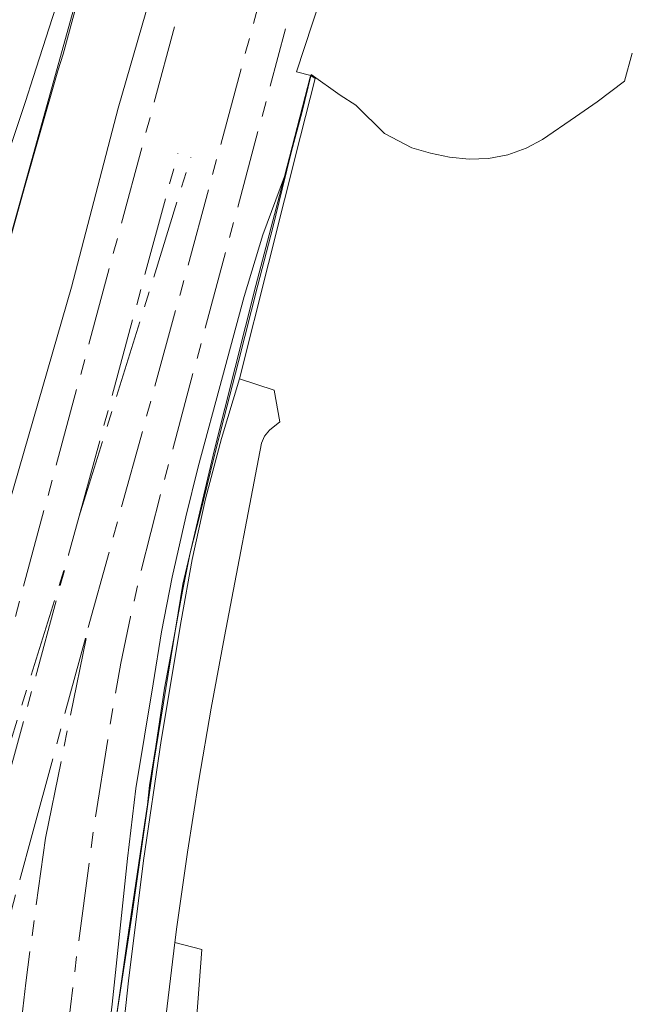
# Model space of a CAD drawing. Header units: metres. Extents: x 196496 to 197479, y 355139 to 356324.
# Tile 66 of 144: x 197305 to 197384, y 355599 to 355725. Entities that reach past the tile are written whole.
import ezdxf

# ---------------------------------------------------------------- set-up
doc = ezdxf.new("R2010")
doc.units = ezdxf.units.M
doc.linetypes.add('AM-AS', pattern=[16, 10, -2, 2, -2])
for name, color, linetype, lineweight in [('B-WE-AM-AS_SPOOR-G', 252, 'AM-AS', 18), ('B-WE-GR-GRAS-GV', 252, 'Continuous', 18), ('B-WE-GW-TALUD_KRUIN-G', 252, 'Continuous', 18), ('B-WE-IE-TERREINAFSCHEIDING_KUNSTMATIG_HEKWERK-G', 252, 'IE-TERREINAFSCHEIDING-KUNSTMATIG', 18), ('B-WE-OG-TERREIN_CULTUURSCHEIDING-GV', 252, 'Continuous', 18), ('B-WE-OG-TERREIN_ERF-GV', 252, 'Continuous', 18), ('B-WE-VH-VERHARDING_ASFALT-GV', 252, 'Continuous', 18), ('B-WE-VH-VERHARDING_HALFVERHARDING-GV', 252, 'Continuous', 18), ('B-WE-VH-VERHARDING_OPEN-GV', 252, 'Continuous', 18)]:
    doc.layers.add(name, color=color, linetype=linetype, lineweight=lineweight)
doc.linetypes.add('IE-TERREINAFSCHEIDING-KUNSTMATIG', pattern='A,4,[82,NLCS.SHX,S=0.75,R=90,X=0,Y=0],4,-2', length=10)

msp = doc.modelspace()

# ---------------------------------------------------------------- linework, layer by layer
at = {"layer": 'B-WE-AM-AS_SPOOR-G', "flags": 128}
for points in [[(197293.289, 355605.923), (197330.728, 355744.653), (197358.89, 355848.468)], [(197314.066, 355646.96), (197325.83, 355689.678), (197335.976, 355727.196)], [(197310.855, 355591.074), (197312.579, 355605.04), (197314.874, 355622.211), (197317.2, 355636.671), (197318.205, 355642.416), (197319.44, 355648.362), (197320.696, 355653.764), (197323.442, 355664.548), (197339.253, 355723.429)], [(197312.909, 355661.184), (197325.511, 355707.562)], [(197312.909, 355661.184), (197327.175, 355707.034)], [(197311.551, 355656.251), (197312.909, 355661.184)], [(197297.288, 355610.331), (197311.551, 355656.251)], [(197298.977, 355609.865), (197311.551, 355656.251)], [(197306.898, 355620.543), (197314.066, 355646.96)], [(197308.584, 355620.087), (197314.066, 355646.96)], [(197301.101, 355599.319), (197301.757, 355601.798), (197306.898, 355620.543)], [(197305.39, 355595.694), (197306.068, 355601.598), (197308.584, 355620.087)]]:
    msp.add_lwpolyline(points, dxfattribs=at)
at = {"layer": 'B-WE-GR-GRAS-GV', "flags": 128}
msp.add_lwpolyline([(197312.442, 355726.786), (197301.365, 355687.105), (197289.634, 355645.72), (197287.163, 355646.175), (197282.772, 355622.865), (197281.713, 355617.246), (197281.457, 355615.888), (197289.547, 355609.054), (197293.838, 355623.576), (197302.728, 355658.712), (197311.936, 355690.462), (197317.863, 355713.323), (197326.435, 355742.956)], dxfattribs=at)
msp.add_lwpolyline([(197316.391, 355592.887), (197316.05, 355586.669), (197316.058, 355586.721), (197319.678, 355610.405), (197322.41, 355629.78), (197326.123, 355652.529), (197330.157, 355669.731), (197335.463, 355690.656), (197339.095, 355704.559), (197336.347, 355697.13), (197333.955, 355689.267), (197331.178, 355678.983), (197328.103, 355667.493), (197326.505, 355661.116), (197324.754, 355653.395), (197323.41, 355646.436), (197322.367, 355639.788), (197320.114, 355626.415), (197319.077, 355617.496), (197317.129, 355598.869)], close=True, dxfattribs=at)
at = {"layer": 'B-WE-GW-TALUD_KRUIN-G', "flags": 128}
msp.add_lwpolyline([(197339.095, 355704.559), (197336.347, 355697.13), (197333.955, 355689.267), (197331.178, 355678.983), (197328.103, 355667.493), (197326.505, 355661.116), (197324.754, 355653.395), (197323.41, 355646.436), (197322.367, 355639.788), (197320.114, 355626.415), (197319.077, 355617.496), (197317.129, 355598.869), (197316.391, 355592.887), (197316.05, 355586.669)], dxfattribs=at)
at = {"layer": 'B-WE-IE-TERREINAFSCHEIDING_KUNSTMATIG_HEKWERK-G', "ltscale": 0.2, "flags": 128}
for points in [[(197244.863, 355470.041), (197247.727, 355480.398), (197250.183, 355489.536), (197252.01, 355496.365), (197254.082, 355504.034), (197256.893, 355514.642), (197258.923, 355522.231), (197265.072, 355545.048), (197266.254, 355548.994), (197269.401, 355552.01), (197273.283, 355572.282), (197279.562, 355605.605), (197281.457, 355615.888), (197282.718, 355622.25), (197284.205, 355629.905), (197286.27, 355640.801), (197287.25, 355646.224), (197289.639, 355645.746), (197293.651, 355659.75), (197298.199, 355675.963), (197301.355, 355687.087), (197303.94, 355696.107), (197305.935, 355703.157), (197307.93, 355710.184), (197310.153, 355718.082), (197310.843, 355720.196), (197312.652, 355726.819), (197310.513, 355727.527), (197310.517, 355727.543), (197316.911, 355748.09), (197319.841, 355757.622), (197322.723, 355766.983), (197324.675, 355773.261), (197325.556, 355776.183), (197334.702, 355805.641), (197336.318, 355810.734), (197337.921, 355812.748), (197343.155, 355832.29), (197356.338, 355880.748), (197362.148, 355901.038), (197366.385, 355913.969), (197371.451, 355927.682), (197376.338, 355940.255), (197380.442, 355939.116)], [(197383.523, 355720.322), (197382.517, 355716.76), (197379.029, 355714.128), (197376.267, 355712.221), (197372.071, 355709.303), (197369.962, 355708.205), (197367.641, 355707.358), (197365.179, 355706.887), (197362.682, 355706.811), (197360.198, 355707.059), (197357.756, 355707.576), (197355.369, 355708.249), (197351.876, 355710.051), (197348.214, 355713.672), (197346.209, 355714.963), (197342.534, 355717.609), (197341.309, 355712.698), (197340.015, 355707.828), (197338.816, 355702.947), (197337.607, 355698.084), (197335.728, 355690.718), (197333.234, 355680.957), (197331.381, 355673.675), (197330.147, 355668.806), (197328.33, 355661.492), (197327.069, 355656.538), (197326.072, 355651.612), (197324.735, 355644.211), (197323.811, 355639.219), (197322.686, 355631.767), (197321.865, 355626.801), (197321.61, 355624.34), (197321.236, 355621.803), (197320.14, 355614.319), (197319.044, 355606.883), (197317.956, 355599.432), (197317.254, 355594.411), (197316.84, 355591.911), (197316.543, 355589.384), (197315.731, 355584.458), (197314.989, 355579.283)]]:
    msp.add_lwpolyline(points, dxfattribs=at)
at = {"layer": 'B-WE-OG-TERREIN_CULTUURSCHEIDING-GV', "flags": 128}
for points in [[(197317.541, 355586.481), (197319.177, 355601.876), (197321.116, 355617.238), (197323.357, 355632.56), (197325.9, 355647.831), (197327.325, 355655.654), (197329.044, 355663.423), (197331.056, 355671.121), (197333.354, 355678.733), (197337.07, 355693.471), (197341.174, 355709.746), (197343.028, 355717.095), (197342.486, 355717.473), (197342.472, 355717.482), (197342.413, 355717.258), (197339.095, 355704.559), (197335.463, 355690.656), (197330.157, 355669.731), (197326.123, 355652.529), (197322.41, 355629.78), (197319.678, 355610.405), (197316.058, 355586.721)], [(197327.87, 355596.843), (197328.574, 355605.865), (197325.092, 355606.761), (197323.136, 355590.5)]]:
    msp.add_lwpolyline(points, dxfattribs=at)
at = {"layer": 'B-WE-OG-TERREIN_ERF-GV', "flags": 128}
msp.add_lwpolyline([(197292.51, 355724.908), (197290.973, 355720.868), (197290.928, 355720.884), (197290.5, 355719.604), (197289.334, 355715.771), (197288.781, 355713.835), (197288.281, 355711.901), (197287.777, 355709.998), (197287.98, 355707.542), (197287.973, 355707.499), (197287.094, 355701.667), (197286.199, 355695.735), (197285.314, 355689.868), (197288.761, 355689.812), (197288.706, 355687.163), (197288.677, 355685.741), (197296.528, 355685.741), (197297.344, 355688.179), (197306.033, 355714.155), (197307.012, 355717.205), (197310.3, 355727.451)], dxfattribs=at)
at = {"layer": 'B-WE-VH-VERHARDING_ASFALT-GV', "flags": 128}
msp.add_lwpolyline([(197323.136, 355590.5), (197325.092, 355606.761), (197325.36, 355608.757), (197326.724, 355618.298), (197328.171, 355627.503), (197329.744, 355636.687), (197331.442, 355645.848), (197336.187, 355670.503), (197336.545, 355671.432), (197337.202, 355672.18), (197338.516, 355673.23), (197337.797, 355677.311), (197333.354, 355678.733), (197331.056, 355671.121), (197329.044, 355663.423), (197327.325, 355655.654), (197325.9, 355647.831), (197323.357, 355632.56), (197321.116, 355617.238), (197319.177, 355601.876), (197317.541, 355586.481)], dxfattribs=at)
at = {"layer": 'B-WE-VH-VERHARDING_HALFVERHARDING-GV', "flags": 128}
msp.add_lwpolyline([(197326.435, 355742.956), (197317.863, 355713.323), (197311.936, 355690.462), (197302.728, 355658.712), (197293.838, 355623.576), (197289.547, 355609.054), (197316.05, 355586.669), (197316.391, 355592.887), (197317.129, 355598.869), (197319.077, 355617.496), (197320.114, 355626.415), (197322.367, 355639.788), (197323.41, 355646.436), (197324.754, 355653.395), (197326.505, 355661.116), (197328.103, 355667.493), (197331.178, 355678.983), (197333.955, 355689.267), (197336.347, 355697.13), (197339.095, 355704.559), (197342.413, 355717.258), (197342.472, 355717.482), (197340.668, 355717.929), (197343.711, 355727.322)], dxfattribs=at)
at = {"layer": 'B-WE-VH-VERHARDING_OPEN-GV', "flags": 128}
msp.add_lwpolyline([(197312.442, 355726.786), (197310.3, 355727.451), (197307.012, 355717.205), (197306.033, 355714.155), (197297.344, 355688.179), (197301.365, 355687.105)], close=True, dxfattribs=at)

doc.saveas('drawing.dxf')
